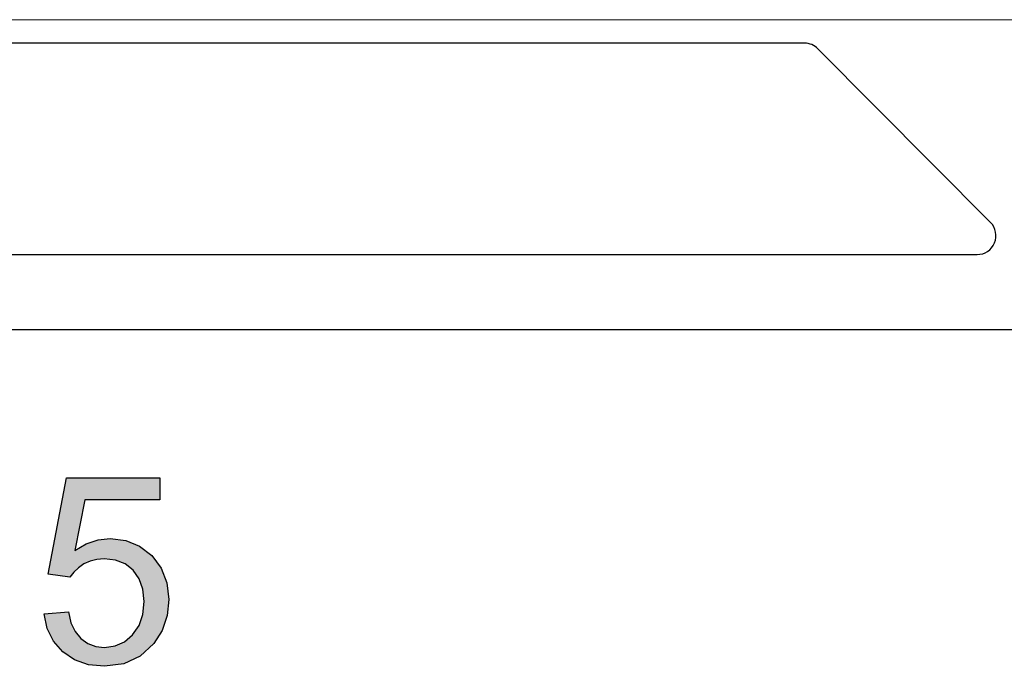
# Model space of a CAD drawing. Header units: inches. Extents: x 3728 to 5427, y -2494 to -825.
# Tile 11 of 16: x 5304 to 5325, y -2402 to -2388. Entities that reach past the tile are written whole.
import ezdxf

# ---------------------------------------------------------------- set-up
doc = ezdxf.new("R2010")
doc.units = ezdxf.units.IN
doc.header["$MEASUREMENT"] = 0
doc.layers.get('0').update_dxf_attribs({"lineweight": 30})
doc.layers.add('RED', color=1, linetype='Continuous')

msp = doc.modelspace()

# ---------------------------------------------------------------- hatches: boundary and pattern name
at = {"layer": 'RED'}
h = msp.add_hatch(color=1, dxfattribs=at)
h.paths.add_polyline_path([(5292.599, -2398.511), (5292.559, -2398.33), (5292.492, -2398.159), (5292.402, -2398.006), (5292.295, -2397.877), (5292.171, -2397.773), (5292.027, -2397.691), (5291.862, -2397.628), (5291.676, -2397.586), (5291.516, -2397.565), (5291.313, -2397.552), (5291.068, -2397.548), (5289.559, -2397.548), (5289.559, -2401.548), (5290.088, -2401.548), (5290.088, -2399.922), (5291.115, -2399.922), (5291.622, -2399.882), (5292.013, -2399.764), (5292.288, -2399.569), (5292.469, -2399.315), (5292.577, -2399.027), (5292.613, -2398.704)])
h.paths.add_polyline_path([(5292.053, -2398.561), (5292.067, -2398.721), (5292.043, -2398.935), (5291.971, -2399.114), (5291.852, -2399.258), (5291.675, -2399.365), (5291.432, -2399.428), (5291.123, -2399.449), (5290.088, -2399.449), (5290.088, -2398.02), (5291.112, -2398.02), (5291.327, -2398.024), (5291.491, -2398.036), (5291.606, -2398.055), (5291.735, -2398.107), (5291.847, -2398.185), (5291.94, -2398.291), (5292.011, -2398.418)], flags=16)
h.paths.add_polyline_path([(5296.343, -2397.785), (5296.049, -2397.615), (5295.712, -2397.513), (5295.333, -2397.48), (5294.99, -2397.506), (5294.667, -2397.587), (5294.363, -2397.721), (5294.092, -2397.907), (5293.865, -2398.142), (5293.683, -2398.428), (5293.551, -2398.756), (5293.471, -2399.119), (5293.445, -2399.517), (5293.468, -2399.891), (5293.539, -2400.249), (5293.656, -2400.59), (5293.819, -2400.897), (5294.024, -2401.151), (5294.273, -2401.353), (5294.57, -2401.499), (5294.921, -2401.586), (5295.325, -2401.616), (5295.721, -2401.578), (5296.073, -2401.464), (5296.383, -2401.274), (5296.642, -2401.011), (5296.842, -2400.679), (5296.982, -2400.279), (5296.452, -2400.145), (5296.357, -2400.454), (5296.218, -2400.708), (5296.035, -2400.907), (5295.814, -2401.049), (5295.563, -2401.135), (5295.282, -2401.163), (5295.044, -2401.142), (5294.817, -2401.08), (5294.602, -2400.975), (5294.411, -2400.828), (5294.257, -2400.638), (5294.139, -2400.406), (5294.057, -2400.137), (5294.007, -2399.841), (5293.991, -2399.515), (5294.005, -2399.254), (5294.047, -2398.998), (5294.117, -2398.747), (5294.22, -2398.515), (5294.365, -2398.318), (5294.552, -2398.153), (5294.775, -2398.03), (5295.032, -2397.957), (5295.322, -2397.932), (5295.575, -2397.954), (5295.797, -2398.021), (5295.988, -2398.132), (5296.151, -2398.291), (5296.286, -2398.503), (5296.392, -2398.768), (5296.913, -2398.645), (5296.778, -2398.303), (5296.588, -2398.016)])
h.paths.add_polyline_path([(5301.57, -2397.548), (5301.256, -2397.548), (5301.151, -2397.722), (5301.005, -2397.899), (5300.821, -2398.081), (5300.605, -2398.255), (5300.365, -2398.41), (5300.103, -2398.548), (5300.103, -2399.02), (5300.262, -2398.955), (5300.434, -2398.871), (5300.619, -2398.768), (5300.798, -2398.656), (5300.952, -2398.544), (5301.082, -2398.431), (5301.082, -2401.548), (5301.57, -2401.548)])
h.paths.add_polyline_path([(5303.243, -2400.988), (5302.683, -2400.988), (5302.683, -2401.548), (5303.243, -2401.548)])
h.paths.add_polyline_path([(5306.736, -2397.602), (5304.746, -2397.602), (5304.358, -2399.657), (5304.819, -2399.717), (5304.901, -2399.609), (5305.001, -2399.516), (5305.119, -2399.437), (5305.252, -2399.377), (5305.395, -2399.341), (5305.548, -2399.329), (5305.787, -2399.356), (5305.993, -2399.437), (5306.166, -2399.572), (5306.297, -2399.754), (5306.376, -2399.975), (5306.402, -2400.235), (5306.375, -2400.51), (5306.293, -2400.747), (5306.156, -2400.945), (5305.981, -2401.093), (5305.781, -2401.183), (5305.556, -2401.212), (5305.369, -2401.191), (5305.201, -2401.128), (5305.052, -2401.022), (5304.93, -2400.875), (5304.842, -2400.687), (5304.787, -2400.456), (5304.271, -2400.5), (5304.336, -2400.814), (5304.468, -2401.084), (5304.665, -2401.31), (5304.917, -2401.48), (5305.214, -2401.582), (5305.556, -2401.616), (5305.969, -2401.562), (5306.319, -2401.4), (5306.607, -2401.13), (5306.783, -2400.85), (5306.888, -2400.537), (5306.924, -2400.192), (5306.884, -2399.835), (5306.764, -2399.524), (5306.563, -2399.258), (5306.305, -2399.057), (5306.01, -2398.936), (5305.679, -2398.895), (5305.419, -2398.923), (5305.167, -2399.007), (5304.923, -2399.147), (5305.139, -2398.072), (5306.736, -2398.072)])

# ---------------------------------------------------------------- linework, layer by layer
at = {"color": 1, "lineweight": 0}
msp.add_line((5325.079, -2387.848), (5271.479, -2387.848), dxfattribs=at)
at = {"color": 7, "linetype": 'Continuous'}
for p, q in [((5320.474, -2388.348), (5276.084, -2388.348)), ((5324.434, -2392.166), (5320.757, -2388.466)), ((5272.407, -2392.848), (5324.151, -2392.848)), ((5326.579, -2394.448), (5269.979, -2394.448))]:
    msp.add_line(p, q, dxfattribs=at)
for centre, start, end in [((5320.474, -2388.748), 44.8217, 90), ((5324.151, -2392.448), 270, 44.8217)]:
    msp.add_arc(centre, 0.4, start, end, dxfattribs=at)
at = {"layer": 'RED', "color": 1, "linetype": 'Continuous'}
for p, q in [((5304.358, -2399.657), (5304.746, -2397.602)), ((5304.746, -2397.602), (5306.736, -2397.602)), ((5306.736, -2397.602), (5306.736, -2398.072)), ((5305.139, -2398.072), (5304.923, -2399.147)), ((5306.736, -2398.072), (5305.139, -2398.072)), ((5304.923, -2399.147), (5305.167, -2399.007)), ((5305.167, -2399.007), (5305.419, -2398.923)), ((5305.419, -2398.923), (5305.679, -2398.895)), ((5305.679, -2398.895), (5306.01, -2398.936)), ((5306.01, -2398.936), (5306.305, -2399.057)), ((5306.305, -2399.057), (5306.563, -2399.258)), ((5305.119, -2399.437), (5305.001, -2399.516)), ((5305.252, -2399.377), (5305.119, -2399.437)), ((5305.395, -2399.341), (5305.252, -2399.377)), ((5305.548, -2399.329), (5305.395, -2399.341)), ((5305.787, -2399.356), (5305.548, -2399.329)), ((5305.993, -2399.437), (5305.787, -2399.356)), ((5306.166, -2399.572), (5305.993, -2399.437)), ((5306.563, -2399.258), (5306.764, -2399.524)), ((5304.901, -2399.609), (5304.819, -2399.717)), ((5305.001, -2399.516), (5304.901, -2399.609)), ((5306.297, -2399.754), (5306.166, -2399.572)), ((5306.764, -2399.524), (5306.884, -2399.835)), ((5304.819, -2399.717), (5304.358, -2399.657)), ((5306.376, -2399.975), (5306.297, -2399.754)), ((5306.884, -2399.835), (5306.924, -2400.192)), ((5306.402, -2400.235), (5306.376, -2399.975)), ((5306.375, -2400.51), (5306.402, -2400.235)), ((5306.924, -2400.192), (5306.888, -2400.537)), ((5304.271, -2400.5), (5304.787, -2400.456)), ((5304.787, -2400.456), (5304.842, -2400.687)), ((5304.336, -2400.814), (5304.271, -2400.5)), ((5304.842, -2400.687), (5304.93, -2400.875)), ((5306.293, -2400.747), (5306.375, -2400.51)), ((5306.888, -2400.537), (5306.783, -2400.85)), ((5304.468, -2401.084), (5304.336, -2400.814)), ((5304.93, -2400.875), (5305.052, -2401.022)), ((5306.156, -2400.945), (5306.293, -2400.747)), ((5306.783, -2400.85), (5306.607, -2401.13)), ((5304.665, -2401.31), (5304.468, -2401.084)), ((5305.052, -2401.022), (5305.201, -2401.128)), ((5305.781, -2401.183), (5305.981, -2401.093)), ((5305.981, -2401.093), (5306.156, -2400.945)), ((5304.917, -2401.48), (5304.665, -2401.31)), ((5305.201, -2401.128), (5305.369, -2401.191)), ((5305.369, -2401.191), (5305.556, -2401.212)), ((5305.556, -2401.212), (5305.781, -2401.183)), ((5306.607, -2401.13), (5306.319, -2401.4)), ((5305.214, -2401.582), (5304.917, -2401.48)), ((5306.319, -2401.4), (5305.969, -2401.562)), ((5305.556, -2401.616), (5305.214, -2401.582)), ((5305.969, -2401.562), (5305.556, -2401.616))]:
    msp.add_line(p, q, dxfattribs=at)

doc.saveas('drawing.dxf')
